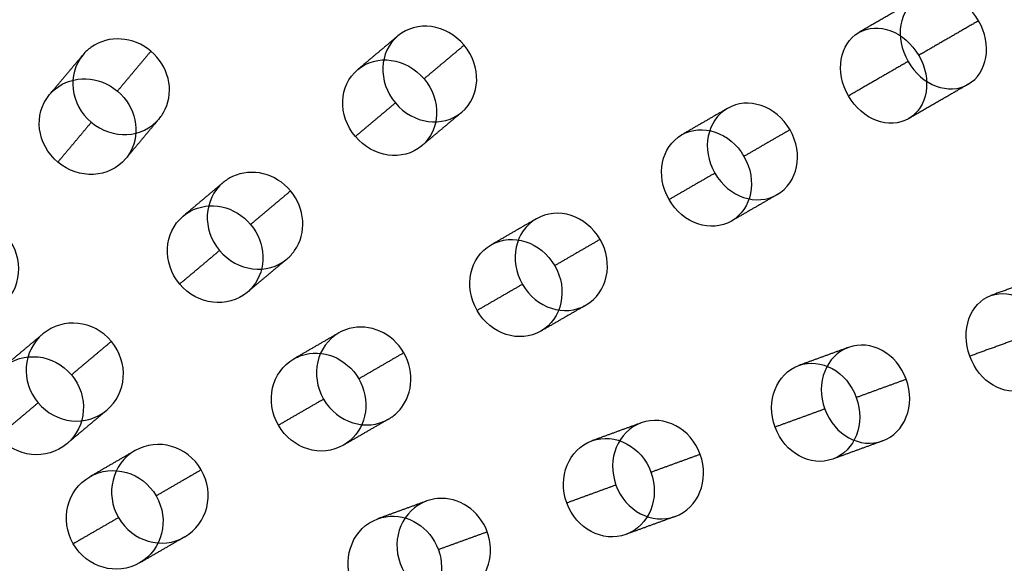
# Model space of a CAD drawing. Header units: millimetres. Extents: x -60 to 60, y -60 to 60.
# Tile 47 of 61: x 12 to 32, y 7 to 18. Entities that reach past the tile are written whole.
import ezdxf

# ---------------------------------------------------------------- set-up
doc = ezdxf.new("R2010")
doc.units = ezdxf.units.MM
doc.header["$MEASUREMENT"] = 0
doc.layers.add('Metal', color=7, linetype='Continuous', true_color=0xb2b2b2)
doc.layers.add('Opal glass', color=7, linetype='Continuous', true_color=0x7b7b7b)

msp = doc.modelspace()

# ---------------------------------------------------------------- linework, layer by layer
at = {"layer": 'Metal'}
for centre, radius in [((0.397, -0.384, 97.154), 56.961), ((0.397, -0.384, 93.154), 53.961), ((0.397, -0.384, 100.154), 53.961)]:
    msp.add_circle(centre, radius, dxfattribs=at)
for centre, radius, start, end in [((0.39, -0.346, 97.154), 60, 0, 180), ((0.39, -0.346, 107.154), 60, 0, 180), ((0.39, -0.346, 97.154), 60, 0, 180), ((0.39, -0.346, 97.154), 58.5, 0, 180), ((0.39, -0.346, 97.154), 57, 0, 180), ((0.39, -0.346, 107.154), 57, 0, 180), ((0.39, -0.346, 97.154), 57, 0, 180), ((0.397, -0.384, 107.154), 56.961, 285.0362, 95.9739), ((0.397, -0.384, 107.154), 56.961, 285.0362, 95.9739), ((0.397, -0.384, 102.154), 56.961, 285.5577, 85.3424), ((0.397, -0.384, 107.154), 55.461, 285.159, 95.8511), ((0.397, -0.384, 107.154), 53.961, 285.2887, 95.7214), ((0.397, -0.384, 107.154), 53.961, 285.2887, 95.7214)]:
    msp.add_arc(centre, radius, start, end, dxfattribs=at)
for points, knots in [([(31.665, 17.71, 155.069), (31.944, 17.226, 155.069), (31.843, 16.658, 155.34), (31.456, 16.435, 155.664), (31.069, 16.212, 155.989), (30.527, 16.408, 156.26), (30.247, 16.892, 156.26), (29.968, 17.376, 156.26), (30.069, 17.944, 155.989), (30.456, 18.167, 155.664), (30.843, 18.39, 155.34), (31.385, 18.194, 155.069), (31.665, 17.71, 155.069)], [0, 0, 0, 0, 1.748435, 1.748435, 1.748435, 3.496823, 3.496823, 3.496823, 5.245211, 5.245211, 5.245211, 6.993645, 6.993645, 6.993645, 6.993645]), ([(31.665, 17.71, 155.069), (31.944, 17.226, 155.069), (31.843, 16.658, 155.34), (31.456, 16.435, 155.664), (31.069, 16.212, 155.989), (30.527, 16.408, 156.26), (30.247, 16.892, 156.26), (29.968, 17.376, 156.26), (30.069, 17.944, 155.989), (30.456, 18.167, 155.664), (30.843, 18.39, 155.34), (31.385, 18.194, 155.069), (31.665, 17.71, 155.069)], [0, 0, 0, 0, 1.748435, 1.748435, 1.748435, 3.496823, 3.496823, 3.496823, 5.245211, 5.245211, 5.245211, 6.993645, 6.993645, 6.993645, 6.993645]), ([(21.325, 17.22, 160.569), (21.682, 16.795, 160.569), (21.656, 16.193, 160.768), (21.277, 15.874, 161.011), (20.897, 15.556, 161.255), (20.299, 15.635, 161.454), (19.943, 16.06, 161.454), (19.586, 16.486, 161.454), (19.611, 17.088, 161.255), (19.991, 17.406, 161.011), (20.371, 17.725, 160.768), (20.968, 17.646, 160.569), (21.325, 17.22, 160.569)], [0, 0, 0, 0, 1.742109, 1.742109, 1.742109, 3.484207, 3.484207, 3.484207, 5.226304, 5.226304, 5.226304, 6.968414, 6.968414, 6.968414, 6.968414]), ([(21.325, 17.22, 160.569), (21.682, 16.795, 160.569), (21.656, 16.193, 160.768), (21.277, 15.874, 161.011), (20.897, 15.556, 161.255), (20.299, 15.635, 161.454), (19.943, 16.06, 161.454), (19.586, 16.486, 161.454), (19.611, 17.088, 161.255), (19.991, 17.406, 161.011), (20.371, 17.725, 160.768), (20.968, 17.646, 160.569), (21.325, 17.22, 160.569)], [0, 0, 0, 0, 1.742109, 1.742109, 1.742109, 3.484207, 3.484207, 3.484207, 5.226304, 5.226304, 5.226304, 6.968414, 6.968414, 6.968414, 6.968414]), ([(30.461, 17.015, 152.357), (30.181, 17.5, 152.357), (29.64, 17.696, 152.632), (29.255, 17.474, 152.96), (28.871, 17.252, 153.289), (28.77, 16.685, 153.563), (29.05, 16.201, 153.563), (29.33, 15.716, 153.563), (29.871, 15.52, 153.289), (30.255, 15.742, 152.96), (30.64, 15.964, 152.632), (30.741, 16.53, 152.357), (30.461, 17.015, 152.357)], [0, 0, 0, 0, 1.74963, 1.74963, 1.74963, 3.499203, 3.499203, 3.499203, 5.248777, 5.248777, 5.248777, 6.998407, 6.998407, 6.998407, 6.998407]), ([(30.461, 17.015, 152.357), (30.181, 17.5, 152.357), (29.64, 17.696, 152.632), (29.255, 17.474, 152.96), (28.871, 17.252, 153.289), (28.77, 16.685, 153.563), (29.05, 16.201, 153.563), (29.33, 15.716, 153.563), (29.871, 15.52, 153.289), (30.255, 15.742, 152.96), (30.64, 15.964, 152.632), (30.741, 16.53, 152.357), (30.461, 17.015, 152.357)], [0, 0, 0, 0, 1.74963, 1.74963, 1.74963, 3.499203, 3.499203, 3.499203, 5.248777, 5.248777, 5.248777, 6.998407, 6.998407, 6.998407, 6.998407]), ([(15.028, 17.099, 162.664), (15.381, 16.803, 162.664), (15.5, 16.321, 162.778), (15.317, 15.932, 162.941), (15.285, 15.864, 162.969), (15.244, 15.8, 162.999), (15.196, 15.743, 163.028), (14.865, 15.349, 163.229), (14.254, 15.317, 163.392), (13.831, 15.672, 163.392), (13.408, 16.027, 163.392), (13.333, 16.634, 163.229), (13.664, 17.028, 163.028), (13.712, 17.086, 162.999), (13.767, 17.137, 162.969), (13.829, 17.18, 162.941), (14.181, 17.429, 162.778), (14.676, 17.395, 162.664), (15.028, 17.099, 162.664)], [0, 0, 0, 0, 1.42998, 1.42998, 1.42998, 1.671751, 1.671751, 1.671751, 3.409602, 3.409602, 3.409602, 5.147453, 5.147453, 5.147453, 5.389224, 5.389224, 5.389224, 6.819204, 6.819204, 6.819204, 6.819204]), ([(15.028, 17.099, 162.664), (15.381, 16.803, 162.664), (15.5, 16.321, 162.778), (15.317, 15.932, 162.941), (15.285, 15.864, 162.969), (15.244, 15.8, 162.999), (15.196, 15.743, 163.028), (14.865, 15.349, 163.229), (14.254, 15.317, 163.392), (13.831, 15.672, 163.392), (13.408, 16.027, 163.392), (13.333, 16.634, 163.229), (13.664, 17.028, 163.028), (13.712, 17.086, 162.999), (13.767, 17.137, 162.969), (13.829, 17.18, 162.941), (14.181, 17.429, 162.778), (14.676, 17.395, 162.664), (15.028, 17.099, 162.664)], [0, 0, 0, 0, 1.42998, 1.42998, 1.42998, 1.671751, 1.671751, 1.671751, 3.409602, 3.409602, 3.409602, 5.147453, 5.147453, 5.147453, 5.389224, 5.389224, 5.389224, 6.819204, 6.819204, 6.819204, 6.819204]), ([(20.518, 16.543, 157.737), (20.161, 16.968, 157.737), (19.564, 17.048, 157.939), (19.185, 16.73, 158.185), (18.806, 16.412, 158.43), (18.781, 15.811, 158.632), (19.138, 15.385, 158.632), (19.495, 14.96, 158.632), (20.092, 14.88, 158.43), (20.471, 15.198, 158.185), (20.85, 15.516, 157.939), (20.875, 16.117, 157.737), (20.518, 16.543, 157.737)], [0, 0, 0, 0, 1.742589, 1.742589, 1.742589, 3.485164, 3.485164, 3.485164, 5.227738, 5.227738, 5.227738, 6.970327, 6.970327, 6.970327, 6.970327]), ([(20.518, 16.543, 157.737), (20.161, 16.968, 157.737), (19.564, 17.048, 157.939), (19.185, 16.73, 158.185), (18.806, 16.412, 158.43), (18.781, 15.811, 158.632), (19.138, 15.385, 158.632), (19.495, 14.96, 158.632), (20.092, 14.88, 158.43), (20.471, 15.198, 158.185), (20.85, 15.516, 157.939), (20.875, 16.117, 157.737), (20.518, 16.543, 157.737)], [0, 0, 0, 0, 1.742589, 1.742589, 1.742589, 3.485164, 3.485164, 3.485164, 5.227738, 5.227738, 5.227738, 6.970327, 6.970327, 6.970327, 6.970327]), ([(14.355, 16.297, 159.851), (13.984, 16.609, 159.851), (13.458, 16.627, 159.978), (13.108, 16.342, 160.152), (13.065, 16.307, 160.173), (13.026, 16.269, 160.194), (12.991, 16.227, 160.216), (12.66, 15.833, 160.417), (12.735, 15.226, 160.581), (13.158, 14.871, 160.581), (13.582, 14.515, 160.581), (14.192, 14.547, 160.417), (14.523, 14.941, 160.216), (14.558, 14.983, 160.194), (14.589, 15.028, 160.173), (14.616, 15.076, 160.152), (14.837, 15.471, 159.978), (14.727, 15.986, 159.851), (14.355, 16.297, 159.851)], [0, 0, 0, 0, 1.510787, 1.510787, 1.510787, 1.68714, 1.68714, 1.68714, 3.425003, 3.425003, 3.425003, 5.162867, 5.162867, 5.162867, 5.339219, 5.339219, 5.339219, 6.850007, 6.850007, 6.850007, 6.850007]), ([(14.355, 16.297, 159.851), (13.984, 16.609, 159.851), (13.458, 16.627, 159.978), (13.108, 16.342, 160.152), (13.065, 16.307, 160.173), (13.026, 16.269, 160.194), (12.991, 16.227, 160.216), (12.66, 15.833, 160.417), (12.735, 15.226, 160.581), (13.158, 14.871, 160.581), (13.582, 14.515, 160.581), (14.192, 14.547, 160.417), (14.523, 14.941, 160.216), (14.558, 14.983, 160.194), (14.589, 15.028, 160.173), (14.616, 15.076, 160.152), (14.837, 15.471, 159.978), (14.727, 15.986, 159.851), (14.355, 16.297, 159.851)], [0, 0, 0, 0, 1.510787, 1.510787, 1.510787, 1.68714, 1.68714, 1.68714, 3.425003, 3.425003, 3.425003, 5.162867, 5.162867, 5.162867, 5.339219, 5.339219, 5.339219, 6.850007, 6.850007, 6.850007, 6.850007]), ([(27.874, 15.521, 158.074), (28.154, 15.035, 158.074), (28.028, 14.456, 158.313), (27.618, 14.219, 158.598), (27.208, 13.983, 158.882), (26.644, 14.163, 159.121), (26.363, 14.649, 159.121), (26.082, 15.136, 159.121), (26.208, 15.715, 158.882), (26.618, 15.951, 158.598), (27.028, 16.188, 158.313), (27.593, 16.008, 158.074), (27.874, 15.521, 158.074)], [0, 0, 0, 0, 1.752923, 1.752923, 1.752923, 3.505767, 3.505767, 3.505767, 5.258611, 5.258611, 5.258611, 7.011534, 7.011534, 7.011534, 7.011534]), ([(27.874, 15.521, 158.074), (28.154, 15.035, 158.074), (28.028, 14.456, 158.313), (27.618, 14.219, 158.598), (27.208, 13.983, 158.882), (26.644, 14.163, 159.121), (26.363, 14.649, 159.121), (26.082, 15.136, 159.121), (26.208, 15.715, 158.882), (26.618, 15.951, 158.598), (27.028, 16.188, 158.313), (27.593, 16.008, 158.074), (27.874, 15.521, 158.074)], [0, 0, 0, 0, 1.752923, 1.752923, 1.752923, 3.505767, 3.505767, 3.505767, 5.258611, 5.258611, 5.258611, 7.011534, 7.011534, 7.011534, 7.011534]), ([(26.948, 14.987, 155.201), (26.666, 15.474, 155.201), (26.103, 15.654, 155.446), (25.696, 15.419, 155.735), (25.288, 15.183, 156.023), (25.162, 14.606, 156.267), (25.443, 14.118, 156.267), (25.724, 13.631, 156.267), (26.288, 13.451, 156.023), (26.696, 13.687, 155.735), (27.103, 13.922, 155.446), (27.229, 14.5, 155.201), (26.948, 14.987, 155.201)], [0, 0, 0, 0, 1.754643, 1.754643, 1.754643, 3.509188, 3.509188, 3.509188, 5.263734, 5.263734, 5.263734, 7.018377, 7.018377, 7.018377, 7.018377]), ([(26.948, 14.987, 155.201), (26.666, 15.474, 155.201), (26.103, 15.654, 155.446), (25.696, 15.419, 155.735), (25.288, 15.183, 156.023), (25.162, 14.606, 156.267), (25.443, 14.118, 156.267), (25.724, 13.631, 156.267), (26.288, 13.451, 156.023), (26.696, 13.687, 155.735), (27.103, 13.922, 155.446), (27.229, 14.5, 155.201), (26.948, 14.987, 155.201)], [0, 0, 0, 0, 1.754643, 1.754643, 1.754643, 3.509188, 3.509188, 3.509188, 5.263734, 5.263734, 5.263734, 7.018377, 7.018377, 7.018377, 7.018377]), ([(17.835, 14.292, 162.664), (18.131, 13.94, 162.664), (18.165, 13.444, 162.778), (17.916, 13.093, 162.941), (17.873, 13.031, 162.969), (17.822, 12.976, 162.999), (17.765, 12.927, 163.028), (17.371, 12.597, 163.229), (16.763, 12.672, 163.392), (16.408, 13.095, 163.392), (16.053, 13.518, 163.392), (16.085, 14.129, 163.229), (16.479, 14.46, 163.028), (16.537, 14.508, 162.999), (16.6, 14.548, 162.969), (16.668, 14.58, 162.941), (17.058, 14.764, 162.778), (17.54, 14.645, 162.664), (17.835, 14.292, 162.664)], [0, 0, 0, 0, 1.42998, 1.42998, 1.42998, 1.671751, 1.671751, 1.671751, 3.409602, 3.409602, 3.409602, 5.147452, 5.147452, 5.147452, 5.389223, 5.389223, 5.389223, 6.819204, 6.819204, 6.819204, 6.819204]), ([(17.835, 14.292, 162.664), (18.131, 13.94, 162.664), (18.165, 13.444, 162.778), (17.916, 13.093, 162.941), (17.873, 13.031, 162.969), (17.822, 12.976, 162.999), (17.765, 12.927, 163.028), (17.371, 12.597, 163.229), (16.763, 12.672, 163.392), (16.408, 13.095, 163.392), (16.053, 13.518, 163.392), (16.085, 14.129, 163.229), (16.479, 14.46, 163.028), (16.537, 14.508, 162.999), (16.6, 14.548, 162.969), (16.668, 14.58, 162.941), (17.058, 14.764, 162.778), (17.54, 14.645, 162.664), (17.835, 14.292, 162.664)], [0, 0, 0, 0, 1.42998, 1.42998, 1.42998, 1.671751, 1.671751, 1.671751, 3.409602, 3.409602, 3.409602, 5.147452, 5.147452, 5.147452, 5.389223, 5.389223, 5.389223, 6.819204, 6.819204, 6.819204, 6.819204]), ([(17.033, 13.619, 159.851), (16.722, 13.991, 159.851), (16.207, 14.1, 159.978), (15.812, 13.88, 160.152), (15.764, 13.853, 160.173), (15.719, 13.822, 160.194), (15.677, 13.787, 160.216), (15.283, 13.456, 160.417), (15.252, 12.845, 160.581), (15.607, 12.422, 160.581), (15.962, 11.999, 160.581), (16.569, 11.924, 160.417), (16.963, 12.255, 160.216), (17.005, 12.29, 160.194), (17.043, 12.329, 160.173), (17.078, 12.371, 160.152), (17.364, 12.722, 159.978), (17.345, 13.248, 159.851), (17.033, 13.619, 159.851)], [0, 0, 0, 0, 1.510787, 1.510787, 1.510787, 1.68714, 1.68714, 1.68714, 3.425003, 3.425003, 3.425003, 5.162867, 5.162867, 5.162867, 5.339219, 5.339219, 5.339219, 6.850007, 6.850007, 6.850007, 6.850007]), ([(17.033, 13.619, 159.851), (16.722, 13.991, 159.851), (16.207, 14.1, 159.978), (15.812, 13.88, 160.152), (15.764, 13.853, 160.173), (15.719, 13.822, 160.194), (15.677, 13.787, 160.216), (15.283, 13.456, 160.417), (15.252, 12.845, 160.581), (15.607, 12.422, 160.581), (15.962, 11.999, 160.581), (16.569, 11.924, 160.417), (16.963, 12.255, 160.216), (17.005, 12.29, 160.194), (17.043, 12.329, 160.173), (17.078, 12.371, 160.152), (17.364, 12.722, 159.978), (17.345, 13.248, 159.851), (17.033, 13.619, 159.851)], [0, 0, 0, 0, 1.510787, 1.510787, 1.510787, 1.68714, 1.68714, 1.68714, 3.425003, 3.425003, 3.425003, 5.162867, 5.162867, 5.162867, 5.339219, 5.339219, 5.339219, 6.850007, 6.850007, 6.850007, 6.850007]), ([(12.007, 13.498, 164.367), (12.431, 13.142, 164.367), (12.496, 12.525, 164.496), (12.155, 12.119, 164.653), (11.815, 11.714, 164.811), (11.196, 11.67, 164.939), (10.772, 12.026, 164.939), (10.348, 12.382, 164.939), (10.283, 12.999, 164.811), (10.623, 13.405, 164.653), (10.963, 13.81, 164.496), (11.583, 13.854, 164.367), (12.007, 13.498, 164.367)], [0, 0, 0, 0, 1.739693, 1.739693, 1.739693, 3.479389, 3.479389, 3.479389, 5.219086, 5.219086, 5.219086, 6.958778, 6.958778, 6.958778, 6.958778]), ([(12.007, 13.498, 164.367), (12.431, 13.142, 164.367), (12.496, 12.525, 164.496), (12.155, 12.119, 164.653), (11.815, 11.714, 164.811), (11.196, 11.67, 164.939), (10.772, 12.026, 164.939), (10.348, 12.382, 164.939), (10.283, 12.999, 164.811), (10.623, 13.405, 164.653), (10.963, 13.81, 164.496), (11.583, 13.854, 164.367), (12.007, 13.498, 164.367)], [0, 0, 0, 0, 1.739693, 1.739693, 1.739693, 3.479389, 3.479389, 3.479389, 5.219086, 5.219086, 5.219086, 6.958778, 6.958778, 6.958778, 6.958778]), ([(24.057, 13.318, 160.569), (24.335, 12.837, 160.569), (24.205, 12.249, 160.768), (23.776, 12.001, 161.011), (23.347, 11.753, 161.255), (22.772, 11.935, 161.454), (22.495, 12.416, 161.454), (22.217, 12.897, 161.454), (22.347, 13.485, 161.255), (22.776, 13.733, 161.011), (23.205, 13.981, 160.768), (23.78, 13.799, 160.569), (24.057, 13.318, 160.569)], [0, 0, 0, 0, 1.742109, 1.742109, 1.742109, 3.484207, 3.484207, 3.484207, 5.226304, 5.226304, 5.226304, 6.968414, 6.968414, 6.968414, 6.968414]), ([(24.057, 13.318, 160.569), (24.335, 12.837, 160.569), (24.205, 12.249, 160.768), (23.776, 12.001, 161.011), (23.347, 11.753, 161.255), (22.772, 11.935, 161.454), (22.495, 12.416, 161.454), (22.217, 12.897, 161.454), (22.347, 13.485, 161.255), (22.776, 13.733, 161.011), (23.205, 13.981, 160.768), (23.78, 13.799, 160.569), (24.057, 13.318, 160.569)], [0, 0, 0, 0, 1.742109, 1.742109, 1.742109, 3.484207, 3.484207, 3.484207, 5.226304, 5.226304, 5.226304, 6.968414, 6.968414, 6.968414, 6.968414]), ([(23.145, 12.791, 157.737), (22.867, 13.272, 157.737), (22.293, 13.454, 157.939), (21.865, 13.207, 158.185), (21.437, 12.96, 158.43), (21.307, 12.372, 158.632), (21.585, 11.891, 158.632), (21.863, 11.41, 158.632), (22.437, 11.228, 158.43), (22.865, 11.475, 158.185), (23.293, 11.722, 157.939), (23.422, 12.31, 157.737), (23.145, 12.791, 157.737)], [0, 0, 0, 0, 1.742589, 1.742589, 1.742589, 3.485163, 3.485163, 3.485163, 5.227738, 5.227738, 5.227738, 6.970327, 6.970327, 6.970327, 6.970327]), ([(23.145, 12.791, 157.737), (22.867, 13.272, 157.737), (22.293, 13.454, 157.939), (21.865, 13.207, 158.185), (21.437, 12.96, 158.43), (21.307, 12.372, 158.632), (21.585, 11.891, 158.632), (21.863, 11.41, 158.632), (22.437, 11.228, 158.43), (22.865, 11.475, 158.185), (23.293, 11.722, 157.939), (23.422, 12.31, 157.737), (23.145, 12.791, 157.737)], [0, 0, 0, 0, 1.742589, 1.742589, 1.742589, 3.485163, 3.485163, 3.485163, 5.227738, 5.227738, 5.227738, 6.970327, 6.970327, 6.970327, 6.970327]), ([(33.019, 11.53, 152.357), (32.827, 12.056, 152.357), (32.328, 12.343, 152.632), (31.911, 12.191, 152.96), (31.494, 12.039, 153.289), (31.296, 11.498, 153.563), (31.488, 10.972, 153.563), (31.679, 10.447, 153.563), (32.178, 10.16, 153.289), (32.595, 10.311, 152.96), (33.012, 10.463, 152.632), (33.21, 11.004, 152.357), (33.019, 11.53, 152.357)], [0, 0, 0, 0, 1.749631, 1.749631, 1.749631, 3.499204, 3.499204, 3.499204, 5.248777, 5.248777, 5.248777, 6.998407, 6.998407, 6.998407, 6.998407]), ([(33.019, 11.53, 152.357), (32.827, 12.056, 152.357), (32.328, 12.343, 152.632), (31.911, 12.191, 152.96), (31.494, 12.039, 153.289), (31.296, 11.498, 153.563), (31.488, 10.972, 153.563), (31.679, 10.447, 153.563), (32.178, 10.16, 153.289), (32.595, 10.311, 152.96), (33.012, 10.463, 152.632), (33.21, 11.004, 152.357), (33.019, 11.53, 152.357)], [0, 0, 0, 0, 1.749631, 1.749631, 1.749631, 3.499204, 3.499204, 3.499204, 5.248777, 5.248777, 5.248777, 6.998407, 6.998407, 6.998407, 6.998407]), ([(14.234, 11.27, 164.367), (14.59, 10.846, 164.367), (14.547, 10.227, 164.496), (14.141, 9.887, 164.653), (13.736, 9.547, 164.811), (13.118, 9.612, 164.939), (12.762, 10.036, 164.939), (12.407, 10.46, 164.939), (12.45, 11.079, 164.811), (12.856, 11.419, 164.653), (13.261, 11.759, 164.496), (13.878, 11.695, 164.367), (14.234, 11.27, 164.367)], [0, 0, 0, 0, 1.739693, 1.739693, 1.739693, 3.479389, 3.479389, 3.479389, 5.219086, 5.219086, 5.219086, 6.958778, 6.958778, 6.958778, 6.958778]), ([(14.234, 11.27, 164.367), (14.59, 10.846, 164.367), (14.547, 10.227, 164.496), (14.141, 9.887, 164.653), (13.736, 9.547, 164.811), (13.118, 9.612, 164.939), (12.762, 10.036, 164.939), (12.407, 10.46, 164.939), (12.45, 11.079, 164.811), (12.856, 11.419, 164.653), (13.261, 11.759, 164.496), (13.878, 11.695, 164.367), (14.234, 11.27, 164.367)], [0, 0, 0, 0, 1.739693, 1.739693, 1.739693, 3.479389, 3.479389, 3.479389, 5.219086, 5.219086, 5.219086, 6.958778, 6.958778, 6.958778, 6.958778]), ([(20.112, 11.041, 162.664), (20.343, 10.642, 162.664), (20.289, 10.148, 162.778), (19.984, 9.845, 162.941), (19.93, 9.792, 162.969), (19.871, 9.746, 162.999), (19.806, 9.709, 163.028), (19.36, 9.452, 163.229), (18.775, 9.631, 163.392), (18.499, 10.109, 163.392), (18.223, 10.587, 163.392), (18.36, 11.184, 163.229), (18.806, 11.441, 163.028), (18.871, 11.478, 162.999), (18.94, 11.507, 162.969), (19.013, 11.527, 162.941), (19.428, 11.64, 162.778), (19.882, 11.439, 162.664), (20.112, 11.041, 162.664)], [0, 0, 0, 0, 1.42998, 1.42998, 1.42998, 1.671751, 1.671751, 1.671751, 3.409602, 3.409602, 3.409602, 5.147452, 5.147452, 5.147452, 5.389223, 5.389223, 5.389223, 6.819204, 6.819204, 6.819204, 6.819204]), ([(20.112, 11.041, 162.664), (20.343, 10.642, 162.664), (20.289, 10.148, 162.778), (19.984, 9.845, 162.941), (19.93, 9.792, 162.969), (19.871, 9.746, 162.999), (19.806, 9.709, 163.028), (19.36, 9.452, 163.229), (18.775, 9.631, 163.392), (18.499, 10.109, 163.392), (18.223, 10.587, 163.392), (18.36, 11.184, 163.229), (18.806, 11.441, 163.028), (18.871, 11.478, 162.999), (18.94, 11.507, 162.969), (19.013, 11.527, 162.941), (19.428, 11.64, 162.778), (19.882, 11.439, 162.664), (20.112, 11.041, 162.664)], [0, 0, 0, 0, 1.42998, 1.42998, 1.42998, 1.671751, 1.671751, 1.671751, 3.409602, 3.409602, 3.409602, 5.147452, 5.147452, 5.147452, 5.389223, 5.389223, 5.389223, 6.819204, 6.819204, 6.819204, 6.819204]), ([(30.211, 10.508, 158.074), (30.404, 9.98, 158.074), (30.179, 9.432, 158.313), (29.734, 9.27, 158.598), (29.289, 9.108, 158.882), (28.764, 9.383, 159.121), (28.572, 9.911, 159.121), (28.38, 10.439, 159.121), (28.605, 10.987, 158.882), (29.05, 11.149, 158.598), (29.495, 11.311, 158.313), (30.019, 11.036, 158.074), (30.211, 10.508, 158.074)], [0, 0, 0, 0, 1.752923, 1.752923, 1.752923, 3.505767, 3.505767, 3.505767, 5.258611, 5.258611, 5.258611, 7.011534, 7.011534, 7.011534, 7.011534]), ([(30.211, 10.508, 158.074), (30.404, 9.98, 158.074), (30.179, 9.432, 158.313), (29.734, 9.27, 158.598), (29.289, 9.108, 158.882), (28.764, 9.383, 159.121), (28.572, 9.911, 159.121), (28.38, 10.439, 159.121), (28.605, 10.987, 158.882), (29.05, 11.149, 158.598), (29.495, 11.311, 158.313), (30.019, 11.036, 158.074), (30.211, 10.508, 158.074)], [0, 0, 0, 0, 1.752923, 1.752923, 1.752923, 3.505767, 3.505767, 3.505767, 5.258611, 5.258611, 5.258611, 7.011534, 7.011534, 7.011534, 7.011534]), ([(13.432, 10.597, 161.552), (13.076, 11.021, 161.552), (12.458, 11.085, 161.679), (12.052, 10.745, 161.835), (11.646, 10.404, 161.99), (11.602, 9.785, 162.117), (11.958, 9.36, 162.117), (12.314, 8.936, 162.117), (12.932, 8.872, 161.99), (13.338, 9.213, 161.835), (13.743, 9.553, 161.679), (13.787, 10.173, 161.552), (13.432, 10.597, 161.552)], [0, 0, 0, 0, 1.739905, 1.739905, 1.739905, 3.479815, 3.479815, 3.479815, 5.219725, 5.219725, 5.219725, 6.959631, 6.959631, 6.959631, 6.959631]), ([(13.432, 10.597, 161.552), (13.076, 11.021, 161.552), (12.458, 11.085, 161.679), (12.052, 10.745, 161.835), (11.646, 10.404, 161.99), (11.602, 9.785, 162.117), (11.958, 9.36, 162.117), (12.314, 8.936, 162.117), (12.932, 8.872, 161.99), (13.338, 9.213, 161.835), (13.743, 9.553, 161.679), (13.787, 10.173, 161.552), (13.432, 10.597, 161.552)], [0, 0, 0, 0, 1.739905, 1.739905, 1.739905, 3.479815, 3.479815, 3.479815, 5.219725, 5.219725, 5.219725, 6.959631, 6.959631, 6.959631, 6.959631]), ([(19.206, 10.517, 159.851), (18.963, 10.937, 159.851), (18.475, 11.134, 159.978), (18.048, 10.986, 160.152), (17.996, 10.968, 160.173), (17.947, 10.945, 160.194), (17.899, 10.917, 160.216), (17.454, 10.66, 160.417), (17.317, 10.064, 160.581), (17.593, 9.586, 160.581), (17.869, 9.107, 160.581), (18.454, 8.928, 160.417), (18.899, 9.185, 160.216), (18.947, 9.213, 160.194), (18.991, 9.245, 160.173), (19.033, 9.28, 160.152), (19.375, 9.576, 159.978), (19.448, 10.097, 159.851), (19.206, 10.517, 159.851)], [0, 0, 0, 0, 1.510787, 1.510787, 1.510787, 1.68714, 1.68714, 1.68714, 3.425004, 3.425004, 3.425004, 5.162867, 5.162867, 5.162867, 5.33922, 5.33922, 5.33922, 6.850007, 6.850007, 6.850007, 6.850007]), ([(19.206, 10.517, 159.851), (18.963, 10.937, 159.851), (18.475, 11.134, 159.978), (18.048, 10.986, 160.152), (17.996, 10.968, 160.173), (17.947, 10.945, 160.194), (17.899, 10.917, 160.216), (17.454, 10.66, 160.417), (17.317, 10.064, 160.581), (17.593, 9.586, 160.581), (17.869, 9.107, 160.581), (18.454, 8.928, 160.417), (18.899, 9.185, 160.216), (18.947, 9.213, 160.194), (18.991, 9.245, 160.173), (19.033, 9.28, 160.152), (19.375, 9.576, 159.978), (19.448, 10.097, 159.851), (19.206, 10.517, 159.851)], [0, 0, 0, 0, 1.510787, 1.510787, 1.510787, 1.68714, 1.68714, 1.68714, 3.425004, 3.425004, 3.425004, 5.162867, 5.162867, 5.162867, 5.33922, 5.33922, 5.33922, 6.850007, 6.850007, 6.850007, 6.850007]), ([(29.207, 10.142, 155.201), (29.014, 10.671, 155.201), (28.491, 10.946, 155.446), (28.049, 10.785, 155.735), (27.606, 10.624, 156.023), (27.382, 10.077, 156.267), (27.574, 9.548, 156.267), (27.767, 9.019, 156.267), (28.29, 8.745, 156.023), (28.733, 8.906, 155.735), (29.175, 9.066, 155.446), (29.399, 9.614, 155.201), (29.207, 10.142, 155.201)], [0, 0, 0, 0, 1.754643, 1.754643, 1.754643, 3.509188, 3.509188, 3.509188, 5.263734, 5.263734, 5.263734, 7.018377, 7.018377, 7.018377, 7.018377]), ([(29.207, 10.142, 155.201), (29.014, 10.671, 155.201), (28.491, 10.946, 155.446), (28.049, 10.785, 155.735), (27.606, 10.624, 156.023), (27.382, 10.077, 156.267), (27.574, 9.548, 156.267), (27.767, 9.019, 156.267), (28.29, 8.745, 156.023), (28.733, 8.906, 155.735), (29.175, 9.066, 155.446), (29.399, 9.614, 155.201), (29.207, 10.142, 155.201)], [0, 0, 0, 0, 1.754643, 1.754643, 1.754643, 3.509188, 3.509188, 3.509188, 5.263734, 5.263734, 5.263734, 7.018377, 7.018377, 7.018377, 7.018377]), ([(26.071, 9.001, 160.569), (26.26, 8.479, 160.569), (26.031, 7.922, 160.768), (25.565, 7.753, 161.011), (25.099, 7.583, 161.255), (24.565, 7.862, 161.454), (24.375, 8.384, 161.454), (24.185, 8.905, 161.454), (24.415, 9.462, 161.255), (24.881, 9.632, 161.011), (25.347, 9.801, 160.768), (25.881, 9.522, 160.569), (26.071, 9.001, 160.569)], [0, 0, 0, 0, 1.742109, 1.742109, 1.742109, 3.484207, 3.484207, 3.484207, 5.226304, 5.226304, 5.226304, 6.968414, 6.968414, 6.968414, 6.968414]), ([(26.071, 9.001, 160.569), (26.26, 8.479, 160.569), (26.031, 7.922, 160.768), (25.565, 7.753, 161.011), (25.099, 7.583, 161.255), (24.565, 7.862, 161.454), (24.375, 8.384, 161.454), (24.185, 8.905, 161.454), (24.415, 9.462, 161.255), (24.881, 9.632, 161.011), (25.347, 9.801, 160.768), (25.881, 9.522, 160.569), (26.071, 9.001, 160.569)], [0, 0, 0, 0, 1.742109, 1.742109, 1.742109, 3.484207, 3.484207, 3.484207, 5.226304, 5.226304, 5.226304, 6.968414, 6.968414, 6.968414, 6.968414]), ([(16.041, 8.69, 164.367), (16.318, 8.211, 164.367), (16.168, 7.608, 164.496), (15.709, 7.344, 164.653), (15.251, 7.079, 164.811), (14.654, 7.25, 164.939), (14.377, 7.729, 164.939), (14.101, 8.209, 164.939), (14.251, 8.811, 164.811), (14.709, 9.076, 164.653), (15.168, 9.34, 164.496), (15.764, 9.169, 164.367), (16.041, 8.69, 164.367)], [0, 0, 0, 0, 1.739693, 1.739693, 1.739693, 3.479389, 3.479389, 3.479389, 5.219086, 5.219086, 5.219086, 6.958778, 6.958778, 6.958778, 6.958778]), ([(16.041, 8.69, 164.367), (16.318, 8.211, 164.367), (16.168, 7.608, 164.496), (15.709, 7.344, 164.653), (15.251, 7.079, 164.811), (14.654, 7.25, 164.939), (14.377, 7.729, 164.939), (14.101, 8.209, 164.939), (14.251, 8.811, 164.811), (14.709, 9.076, 164.653), (15.168, 9.34, 164.496), (15.764, 9.169, 164.367), (16.041, 8.69, 164.367)], [0, 0, 0, 0, 1.739693, 1.739693, 1.739693, 3.479389, 3.479389, 3.479389, 5.219086, 5.219086, 5.219086, 6.958778, 6.958778, 6.958778, 6.958778]), ([(25.08, 8.64, 157.737), (24.89, 9.162, 157.737), (24.357, 9.441, 157.939), (23.892, 9.272, 158.185), (23.427, 9.103, 158.43), (23.198, 8.546, 158.632), (23.388, 8.024, 158.632), (23.578, 7.503, 158.632), (24.111, 7.224, 158.43), (24.576, 7.393, 158.185), (25.041, 7.562, 157.939), (25.27, 8.118, 157.737), (25.08, 8.64, 157.737)], [0, 0, 0, 0, 1.742589, 1.742589, 1.742589, 3.485163, 3.485163, 3.485163, 5.227738, 5.227738, 5.227738, 6.970327, 6.970327, 6.970327, 6.970327]), ([(25.08, 8.64, 157.737), (24.89, 9.162, 157.737), (24.357, 9.441, 157.939), (23.892, 9.272, 158.185), (23.427, 9.103, 158.43), (23.198, 8.546, 158.632), (23.388, 8.024, 158.632), (23.578, 7.503, 158.632), (24.111, 7.224, 158.43), (24.576, 7.393, 158.185), (25.041, 7.562, 157.939), (25.27, 8.118, 157.737), (25.08, 8.64, 157.737)], [0, 0, 0, 0, 1.742589, 1.742589, 1.742589, 3.485163, 3.485163, 3.485163, 5.227738, 5.227738, 5.227738, 6.970327, 6.970327, 6.970327, 6.970327]), ([(15.134, 8.166, 161.552), (14.857, 8.646, 161.552), (14.26, 8.816, 161.679), (13.801, 8.551, 161.835), (13.342, 8.286, 161.99), (13.191, 7.684, 162.117), (13.468, 7.204, 162.117), (13.745, 6.725, 162.117), (14.342, 6.554, 161.99), (14.801, 6.819, 161.835), (15.26, 7.084, 161.679), (15.411, 7.687, 161.552), (15.134, 8.166, 161.552)], [0, 0, 0, 0, 1.739905, 1.739905, 1.739905, 3.479815, 3.479815, 3.479815, 5.219725, 5.219725, 5.219725, 6.959631, 6.959631, 6.959631, 6.959631]), ([(15.134, 8.166, 161.552), (14.857, 8.646, 161.552), (14.26, 8.816, 161.679), (13.801, 8.551, 161.835), (13.342, 8.286, 161.99), (13.191, 7.684, 162.117), (13.468, 7.204, 162.117), (13.745, 6.725, 162.117), (14.342, 6.554, 161.99), (14.801, 6.819, 161.835), (15.26, 7.084, 161.679), (15.411, 7.687, 161.552), (15.134, 8.166, 161.552)], [0, 0, 0, 0, 1.739905, 1.739905, 1.739905, 3.479815, 3.479815, 3.479815, 5.219725, 5.219725, 5.219725, 6.959631, 6.959631, 6.959631, 6.959631]), ([(21.79, 7.443, 162.664), (21.947, 7.01, 162.664), (21.809, 6.533, 162.778), (21.456, 6.288, 162.941), (21.394, 6.245, 162.969), (21.327, 6.21, 162.999), (21.257, 6.185, 163.028), (20.773, 6.009, 163.229), (20.228, 6.287, 163.392), (20.039, 6.806, 163.392), (19.85, 7.325, 163.392), (20.089, 7.888, 163.229), (20.573, 8.064, 163.028), (20.643, 8.09, 162.999), (20.717, 8.106, 162.969), (20.792, 8.113, 162.941), (21.22, 8.152, 162.778), (21.633, 7.875, 162.664), (21.79, 7.443, 162.664)], [0, 0, 0, 0, 1.42998, 1.42998, 1.42998, 1.671751, 1.671751, 1.671751, 3.409602, 3.409602, 3.409602, 5.147453, 5.147453, 5.147453, 5.389224, 5.389224, 5.389224, 6.819204, 6.819204, 6.819204, 6.819204]), ([(21.79, 7.443, 162.664), (21.947, 7.01, 162.664), (21.809, 6.533, 162.778), (21.456, 6.288, 162.941), (21.394, 6.245, 162.969), (21.327, 6.21, 162.999), (21.257, 6.185, 163.028), (20.773, 6.009, 163.229), (20.228, 6.287, 163.392), (20.039, 6.806, 163.392), (19.85, 7.325, 163.392), (20.089, 7.888, 163.229), (20.573, 8.064, 163.028), (20.643, 8.09, 162.999), (20.717, 8.106, 162.969), (20.792, 8.113, 162.941), (21.22, 8.152, 162.778), (21.633, 7.875, 162.664), (21.79, 7.443, 162.664)], [0, 0, 0, 0, 1.42998, 1.42998, 1.42998, 1.671751, 1.671751, 1.671751, 3.409602, 3.409602, 3.409602, 5.147453, 5.147453, 5.147453, 5.389224, 5.389224, 5.389224, 6.819204, 6.819204, 6.819204, 6.819204]), ([(20.806, 7.085, 159.851), (20.64, 7.54, 159.851), (20.194, 7.819, 159.978), (19.748, 7.747, 160.152), (19.694, 7.738, 160.173), (19.64, 7.725, 160.194), (19.589, 7.706, 160.216), (19.106, 7.53, 160.417), (18.867, 6.967, 160.581), (19.056, 6.448, 160.581), (19.245, 5.929, 160.581), (19.79, 5.651, 160.417), (20.273, 5.827, 160.216), (20.325, 5.845, 160.194), (20.374, 5.869, 160.173), (20.421, 5.897, 160.152), (20.81, 6.129, 159.978), (20.972, 6.629, 159.851), (20.806, 7.085, 159.851)], [0, 0, 0, 0, 1.510787, 1.510787, 1.510787, 1.68714, 1.68714, 1.68714, 3.425004, 3.425004, 3.425004, 5.162867, 5.162867, 5.162867, 5.33922, 5.33922, 5.33922, 6.850007, 6.850007, 6.850007, 6.850007]), ([(20.806, 7.085, 159.851), (20.64, 7.54, 159.851), (20.194, 7.819, 159.978), (19.748, 7.747, 160.152), (19.694, 7.738, 160.173), (19.64, 7.725, 160.194), (19.589, 7.706, 160.216), (19.106, 7.53, 160.417), (18.867, 6.967, 160.581), (19.056, 6.448, 160.581), (19.245, 5.929, 160.581), (19.79, 5.651, 160.417), (20.273, 5.827, 160.216), (20.325, 5.845, 160.194), (20.374, 5.869, 160.173), (20.421, 5.897, 160.152), (20.81, 6.129, 159.978), (20.972, 6.629, 159.851), (20.806, 7.085, 159.851)], [0, 0, 0, 0, 1.510787, 1.510787, 1.510787, 1.68714, 1.68714, 1.68714, 3.425004, 3.425004, 3.425004, 5.162867, 5.162867, 5.162867, 5.33922, 5.33922, 5.33922, 6.850007, 6.850007, 6.850007, 6.850007])]:
    msp.add_open_spline(points, degree=3, knots=knots, dxfattribs=at)
for points in [[(30.456, 18.167, 155.664), (29.856, 17.821, 154.312), (29.255, 17.474, 152.96)], [(31.665, 17.71, 155.069), (31.063, 17.363, 153.713), (30.461, 17.015, 152.357)], [(19.991, 17.406, 161.011), (19.588, 17.068, 159.598), (19.185, 16.73, 158.185)], [(21.325, 17.22, 160.569), (20.921, 16.882, 159.153), (20.518, 16.543, 157.737)], [(13.664, 17.028, 163.028), (13.327, 16.628, 161.622), (12.991, 16.227, 160.216)], [(15.028, 17.099, 162.664), (14.692, 16.698, 161.257), (14.355, 16.297, 159.851)], [(30.247, 16.892, 156.26), (29.648, 16.546, 154.911), (29.05, 16.201, 153.563)], [(31.456, 16.435, 155.664), (30.856, 16.088, 154.312), (30.255, 15.742, 152.96)], [(19.943, 16.06, 161.454), (19.54, 15.723, 160.043), (19.138, 15.385, 158.632)], [(21.277, 15.874, 161.011), (20.874, 15.536, 159.598), (20.471, 15.198, 158.185)], [(26.618, 15.951, 158.598), (26.157, 15.685, 157.166), (25.696, 15.419, 155.735)], [(13.831, 15.672, 163.392), (13.495, 15.271, 161.986), (13.158, 14.871, 160.581)], [(15.196, 15.743, 163.028), (14.859, 15.342, 161.622), (14.523, 14.941, 160.216)], [(27.874, 15.521, 158.074), (27.411, 15.254, 156.638), (26.948, 14.987, 155.201)], [(26.363, 14.649, 159.121), (25.903, 14.384, 157.694), (25.443, 14.118, 156.267)], [(16.479, 14.46, 163.028), (16.078, 14.123, 161.622), (15.677, 13.787, 160.216)], [(17.835, 14.292, 162.664), (17.434, 13.956, 161.257), (17.033, 13.619, 159.851)], [(27.618, 14.219, 158.598), (27.157, 13.953, 157.166), (26.696, 13.687, 155.735)], [(22.776, 13.733, 161.011), (22.32, 13.47, 159.598), (21.865, 13.207, 158.185)], [(24.057, 13.318, 160.569), (23.601, 13.055, 159.153), (23.145, 12.791, 157.737)], [(16.408, 13.095, 163.392), (16.008, 12.758, 161.986), (15.607, 12.422, 160.581)], [(17.765, 12.927, 163.028), (17.364, 12.591, 161.622), (16.963, 12.255, 160.216)], [(33.214, 12.665, 155.664), (32.563, 12.428, 154.312), (31.911, 12.191, 152.96)], [(22.495, 12.416, 161.454), (22.04, 12.153, 160.043), (21.585, 11.891, 158.632)], [(23.776, 12.001, 161.011), (23.32, 11.738, 159.598), (22.865, 11.475, 158.185)], [(12.856, 11.419, 164.653), (12.454, 11.082, 163.244), (12.052, 10.745, 161.835)], [(18.806, 11.441, 163.028), (18.352, 11.179, 161.622), (17.899, 10.917, 160.216)], [(32.787, 11.445, 156.26), (32.137, 11.209, 154.911), (31.488, 10.972, 153.563)], [(14.234, 11.27, 164.367), (13.833, 10.934, 162.96), (13.432, 10.597, 161.552)], [(29.05, 11.149, 158.598), (28.549, 10.967, 157.166), (28.049, 10.785, 155.735)], [(20.112, 11.041, 162.664), (19.659, 10.779, 161.257), (19.206, 10.517, 159.851)], [(30.211, 10.508, 158.074), (29.709, 10.325, 156.638), (29.207, 10.142, 155.201)], [(18.499, 10.109, 163.392), (18.046, 9.847, 161.986), (17.593, 9.586, 160.581)], [(12.762, 10.036, 164.939), (12.36, 9.698, 163.528), (11.958, 9.36, 162.117)], [(28.572, 9.911, 159.121), (28.073, 9.73, 157.694), (27.574, 9.548, 156.267)], [(14.141, 9.887, 164.653), (13.739, 9.55, 163.244), (13.338, 9.213, 161.835)], [(19.806, 9.709, 163.028), (19.352, 9.447, 161.622), (18.899, 9.185, 160.216)], [(24.881, 9.632, 161.011), (24.386, 9.452, 159.598), (23.892, 9.272, 158.185)], [(29.734, 9.27, 158.598), (29.233, 9.088, 157.166), (28.733, 8.906, 155.735)], [(14.709, 9.076, 164.653), (14.255, 8.813, 163.244), (13.801, 8.551, 161.835)], [(26.071, 9.001, 160.569), (25.575, 8.821, 159.153), (25.08, 8.64, 157.737)], [(16.041, 8.69, 164.367), (15.587, 8.428, 162.96), (15.134, 8.166, 161.552)], [(24.375, 8.384, 161.454), (23.881, 8.204, 160.043), (23.388, 8.024, 158.632)], [(20.573, 8.064, 163.028), (20.081, 7.885, 161.622), (19.589, 7.706, 160.216)], [(14.377, 7.729, 164.939), (13.922, 7.467, 163.528), (13.468, 7.204, 162.117)], [(25.565, 7.753, 161.011), (25.07, 7.573, 159.598), (24.576, 7.393, 158.185)], [(15.709, 7.344, 164.653), (15.255, 7.081, 163.244), (14.801, 6.819, 161.835)], [(21.79, 7.443, 162.664), (21.298, 7.264, 161.257), (20.806, 7.085, 159.851)]]:
    msp.add_open_spline(points, degree=2, dxfattribs=at)
at = {"layer": 'Opal glass'}
for centre, radius in [((0.397, -0.384, 97.154), 59.961), ((0.397, -0.384, 57.154), 59.961), ((0.397, -0.384, 97.154), 59.961), ((0.397, -0.384, 97.154), 58.461), ((0.397, -0.384, 93.154), 56.961), ((0.397, -0.384, 57.154), 56.961), ((0.397, -0.384, 97.154), 56.961), ((0.397, -0.384, 93.154), 56.961), ((0.397, -0.384, 93.154), 55.461), ((0.397, -0.384, 93.154), 53.961)]:
    msp.add_circle(centre, radius, dxfattribs=at)
for points, knots in [([(0.397, -0.384, 0.154), (1.853, -0.114, 0.154), (3.309, 0.156, 0.154), (59.353, 10.548, 0.154), (59.353, 10.548, 57.154), (59.353, 10.548, 71.654), (59.353, 10.548, 97.154)], [-1.961271, -1.961271, -1.961271, 0, 0, 89.535391, 89.535391, 99.535391, 99.535391, 99.535391]), ([(56.404, 10.001, 93.154), (56.404, 10.001, 69.654), (56.404, 10.001, 57.154), (56.404, 10.001, 3.154), (3.309, 0.156, 3.154), (1.853, -0.114, 3.154), (0.397, -0.384, 3.154)], [133.458009, 133.458009, 133.458009, 143.458009, 143.458009, 228.28101, 228.28101, 230.242282, 230.242282, 230.242282])]:
    msp.add_rational_spline(points, [1, 1, 1, 0.707106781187, 1, 1, 1], degree=2, knots=knots, dxfattribs=at)

doc.saveas('drawing.dxf')
